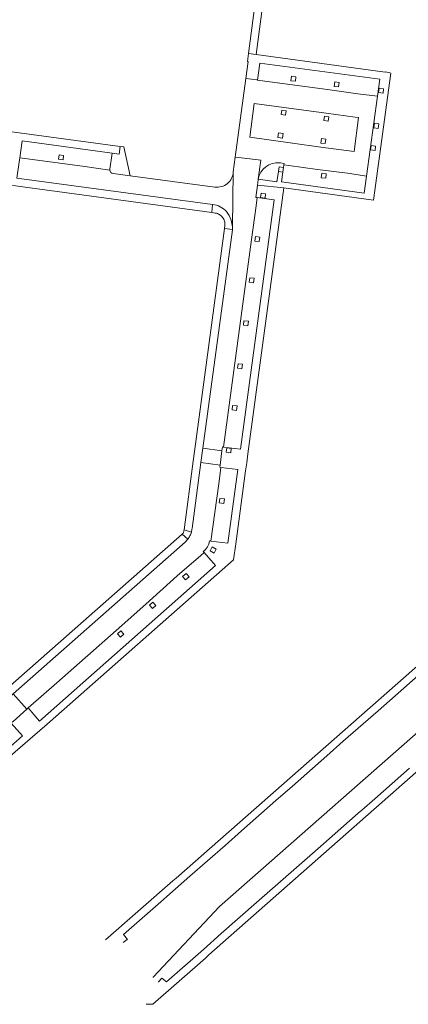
# Model space of a CAD drawing. Extents: x 152048 to 156914, y 461460 to 468786.
# Tile 210 of 256: x 154549 to 154652, y 467578 to 467838. Entities that reach past the tile are written whole.
import ezdxf

# ---------------------------------------------------------------- set-up
doc = ezdxf.new("R2010")
doc.units = 0
doc.header["$LTSCALE"] = 0.75
for name, color, linetype, lineweight in [('B-RO-VH-VERHARDING_ASFALT-GV', 251, 'CONTINUOUS', 18), ('B-RO-VH-VERHARDING_BETONSTRAATSTEEN-GV', 251, 'CONTINUOUS', 18), ('B-RO-VH-VERHARDING_TEGEL-GV', 251, 'CONTINUOUS', 18)]:
    doc.layers.add(name, color=color, linetype=linetype, lineweight=lineweight)

msp = doc.modelspace()

# ---------------------------------------------------------------- linework, layer by layer
at = {"layer": 'B-RO-VH-VERHARDING_ASFALT-GV'}
for points in [[(154678.263, 467723.574), (154679.898, 467735.726), (154680.663, 467741.414), (154681.154, 467745.06), (154682.3, 467753.583), (154683.062, 467759.255), (154684.419, 467769.346), (154684.657, 467771.12), (154684.983, 467773.545), (154685.635, 467778.537), (154683.643, 467778.799), (154668.647, 467667.568), (154668.047, 467664.942), (154666.99, 467662.462), (154665.523, 467660.235), (154663.683, 467658.306), (154601.674, 467603.782), (154584.121, 467585.063), (154584.106, 467585.045)], [(154678.263, 467723.574), (154679.898, 467735.726), (154680.663, 467741.414), (154681.154, 467745.06), (154682.3, 467753.583), (154683.062, 467759.255), (154684.419, 467769.346), (154684.657, 467771.12), (154684.983, 467773.545), (154685.635, 467778.537), (154683.643, 467778.799), (154668.647, 467667.568), (154668.047, 467664.942), (154666.99, 467662.462), (154665.523, 467660.235), (154663.683, 467658.306), (154601.674, 467603.782), (154584.121, 467585.063), (154584.106, 467585.045)], [(154584.121, 467585.063), (154601.674, 467603.782), (154663.683, 467658.306), (154665.523, 467660.235), (154666.99, 467662.462), (154668.047, 467664.942), (154668.647, 467667.568), (154683.643, 467778.799), (154678.19, 467779.515), (154665.852, 467687.995), (154664.954, 467682.439), (154663.609, 467676.987)], [(154584.121, 467585.063), (154601.674, 467603.782), (154663.683, 467658.306), (154665.523, 467660.235), (154666.99, 467662.462), (154668.047, 467664.942), (154668.647, 467667.568), (154683.643, 467778.799), (154678.19, 467779.515), (154665.852, 467687.995), (154664.954, 467682.439), (154663.609, 467676.987)]]:
    msp.add_lwpolyline(points, dxfattribs=at)
at = {"layer": 'B-RO-VH-VERHARDING_BETONSTRAATSTEEN-GV'}
for points in [[(154611.716, 467822.494), (154611.654, 467822.502), (154608.639, 467822.91), (154605.821, 467802.111), (154608.154, 467801.813), (154612.616, 467801.244), (154611.942, 467796.24)], [(154611.716, 467822.494), (154611.654, 467822.502), (154608.639, 467822.91), (154605.821, 467802.111), (154608.154, 467801.813), (154612.616, 467801.244), (154611.942, 467796.24)], [(154617.805, 467800.579), (154618.775, 467800.433), (154618.725, 467800.013), (154620.065, 467799.853), (154627.639, 467798.817), (154635.541, 467797.84), (154640.607, 467797.053), (154643.488, 467818.195), (154638.323, 467818.88), (154630.839, 467819.911), (154611.716, 467822.494)], [(154617.805, 467800.579), (154618.775, 467800.433), (154618.725, 467800.013), (154620.065, 467799.853), (154627.639, 467798.817), (154635.541, 467797.84), (154640.607, 467797.053), (154643.488, 467818.195), (154638.323, 467818.88), (154630.839, 467819.911), (154611.716, 467822.494)], [(154575.349, 467804.916), (154575.078, 467802.914), (154573.24, 467803.162), (154572.681, 467798.898)], [(154575.349, 467804.916), (154575.078, 467802.914), (154573.24, 467803.162), (154572.681, 467798.898)], [(154573.518, 467797.765), (154577.988, 467797.167), (154576.389, 467804.775), (154575.349, 467804.916)], [(154573.518, 467797.765), (154577.988, 467797.167), (154576.389, 467804.775), (154575.349, 467804.916)], [(154548.826, 467801.897), (154548.727, 467801.402), (154548.038, 467796.544), (154599.835, 467789.532)], [(154548.826, 467801.897), (154548.727, 467801.402), (154548.038, 467796.544), (154599.835, 467789.532)], [(154572.671, 467798.656), (154565.367, 467799.662), (154548.826, 467801.897)], [(154572.671, 467798.656), (154565.367, 467799.662), (154548.826, 467801.897)], [(154611.942, 467796.24), (154616.887, 467795.564), (154617.275, 467798.292), (154617.444, 467799.479), (154618.629, 467799.321), (154618.725, 467800.013), (154618.775, 467800.433), (154617.805, 467800.579)], [(154611.942, 467796.24), (154616.887, 467795.564), (154617.275, 467798.292), (154617.444, 467799.479), (154618.629, 467799.321), (154618.725, 467800.013), (154618.775, 467800.433), (154617.805, 467800.579)], [(154600.463, 467794.16), (154577.988, 467797.167), (154573.518, 467797.765)], [(154600.463, 467794.16), (154577.988, 467797.167), (154573.518, 467797.765)], [(154605.077, 467783.683), (154605.289, 467798.185)], [(154605.077, 467783.683), (154605.289, 467798.185)], [(154599.835, 467789.532), (154599.63, 467787.42), (154600.563, 467787.293)], [(154599.835, 467789.532), (154599.63, 467787.42), (154600.563, 467787.293)], [(154603.104, 467784.031), (154602.99, 467783.168), (154605.067, 467782.893)], [(154603.104, 467784.031), (154602.99, 467783.168), (154605.067, 467782.893)], [(154605.067, 467782.893), (154605.077, 467783.683)], [(154605.067, 467782.893), (154605.077, 467783.683)], [(154599.376, 467700.485), (154601.461, 467715.639), (154602.031, 467719.995), (154601.731, 467720.027), (154601.81, 467720.604), (154596.765, 467721.315), (154594.41, 467703.85)], [(154599.376, 467700.485), (154601.461, 467715.639), (154602.031, 467719.995), (154601.731, 467720.027), (154601.81, 467720.604), (154596.765, 467721.315), (154594.41, 467703.85)], [(154594.241, 467702.845), (154592.28, 467703.43), (154592.249, 467703.166), (154592.23, 467703.01), (154592.178, 467702.861), (154592.012, 467702.585), (154591.791, 467702.35), (154593.281, 467701.001)], [(154594.241, 467702.845), (154592.28, 467703.43), (154592.249, 467703.166), (154592.23, 467703.01), (154592.178, 467702.861), (154592.012, 467702.585), (154591.791, 467702.35), (154593.281, 467701.001)], [(154592.579, 467700.23), (154547.026, 467660.034), (154550.643, 467655.986), (154551.034, 467656.333), (154551.039, 467656.337), (154558.585, 467663.013), (154574.278, 467676.813), (154582.132, 467683.759), (154590.465, 467691.266), (154596.767, 467696.684), (154597.59, 467697.426), (154597.331, 467697.72)], [(154592.579, 467700.23), (154547.026, 467660.034), (154550.643, 467655.986), (154551.034, 467656.333), (154551.039, 467656.337), (154558.585, 467663.013), (154574.278, 467676.813), (154582.132, 467683.759), (154590.465, 467691.266), (154596.767, 467696.684), (154597.59, 467697.426), (154597.331, 467697.72)], [(154599.032, 467700.526), (154599.376, 467700.485)], [(154599.032, 467700.526), (154599.376, 467700.485)]]:
    msp.add_lwpolyline(points, dxfattribs=at)
for points in [[(154610.886, 467816.3), (154629.927, 467813.706), (154637.572, 467812.648), (154638.505, 467812.551), (154637.287, 467803.56), (154628.47, 467804.746), (154620.972, 467805.813), (154609.687, 467807.359)], [(154610.886, 467816.3), (154629.927, 467813.706), (154637.572, 467812.648), (154638.505, 467812.551), (154637.287, 467803.56), (154628.47, 467804.746), (154620.972, 467805.813), (154609.687, 467807.359)], [(154611.678, 467791.399), (154611.288, 467791.437), (154611.729, 467794.693), (154611.913, 467796.051), (154611.942, 467796.24), (154612.616, 467801.244), (154608.154, 467801.813), (154605.821, 467802.111), (154605.289, 467798.185), (154605.077, 467783.683), (154605.067, 467782.893), (154605.067, 467782.886), (154597.272, 467725.075), (154602.326, 467724.377), (154602.468, 467725.414), (154602.77, 467725.372), (154610.141, 467780.319), (154611.358, 467789.235)], [(154611.678, 467791.399), (154611.288, 467791.437), (154611.729, 467794.693), (154611.913, 467796.051), (154611.942, 467796.24), (154612.616, 467801.244), (154608.154, 467801.813), (154605.821, 467802.111), (154605.289, 467798.185), (154605.077, 467783.683), (154605.067, 467782.893), (154605.067, 467782.886), (154597.272, 467725.075), (154602.326, 467724.377), (154602.468, 467725.414), (154602.77, 467725.372), (154610.141, 467780.319), (154611.358, 467789.235)], [(154602.326, 467724.377), (154597.272, 467725.075), (154596.765, 467721.315), (154601.81, 467720.604)], [(154602.326, 467724.377), (154597.272, 467725.075), (154596.765, 467721.315), (154601.81, 467720.604)]]:
    msp.add_lwpolyline(points, close=True, dxfattribs=at)
for points in [[(154617.603, 467800.596, 0.3906515), (154611.942, 467796.24)], [(154611.942, 467796.24, -0.3906515), (154617.603, 467800.596)], [(154617.603, 467800.596, 0.3906515), (154611.942, 467796.24)], [(154611.942, 467796.24, -0.3906515), (154617.603, 467800.596)], [(154617.805, 467800.579, 0.03441), (154617.603, 467800.596)], [(154617.603, 467800.596, -0.03441), (154617.805, 467800.579)], [(154617.805, 467800.579, 0.03441), (154617.603, 467800.596)], [(154617.603, 467800.596, -0.03441), (154617.805, 467800.579)], [(154572.681, 467798.898, 0.057753), (154572.671, 467798.656)], [(154572.681, 467798.898, 0.057753), (154572.671, 467798.656)], [(154572.671, 467798.656, 0.3532863), (154573.518, 467797.765)], [(154573.518, 467797.765, -0.3532863), (154572.671, 467798.656)], [(154572.671, 467798.656, 0.3532863), (154573.518, 467797.765)], [(154573.518, 467797.765, -0.3532863), (154572.671, 467798.656)], [(154605.289, 467798.185, -0.4407408), (154600.463, 467794.16)], [(154605.289, 467798.185, -0.4407408), (154600.463, 467794.16)], [(154599.835, 467789.532, -0.0962167), (154601.853, 467788.956)], [(154601.853, 467788.956, 0.0962167), (154599.835, 467789.532)], [(154599.835, 467789.532, -0.0962167), (154601.853, 467788.956)], [(154601.853, 467788.956, 0.0962167), (154599.835, 467789.532)], [(154601.853, 467788.956, -0.0977589), (154603.5, 467787.657)], [(154603.5, 467787.657, 0.0977589), (154601.853, 467788.956)], [(154601.853, 467788.956, -0.0977589), (154603.5, 467787.657)], [(154603.5, 467787.657, 0.0977589), (154601.853, 467788.956)], [(154600.563, 467787.293, -0.0949225), (154601.629, 467786.898)], [(154600.563, 467787.293, -0.0949225), (154601.629, 467786.898)], [(154601.629, 467786.898, -0.0939666), (154602.48, 467786.142)], [(154601.629, 467786.898, -0.0939666), (154602.48, 467786.142)], [(154602.48, 467786.142, -0.0943235), (154602.99, 467785.146)], [(154602.48, 467786.142, -0.0943235), (154602.99, 467785.146)], [(154603.5, 467787.657, -0.097475), (154604.756, 467785.423)], [(154604.756, 467785.423, 0.097475), (154603.5, 467787.657)], [(154603.5, 467787.657, -0.097475), (154604.756, 467785.423)], [(154604.756, 467785.423, 0.097475), (154603.5, 467787.657)], [(154602.99, 467785.146, -0.0933068), (154603.104, 467784.031)], [(154602.99, 467785.146, -0.0933068), (154603.104, 467784.031)], [(154604.756, 467785.423, -0.067284), (154605.077, 467783.683)], [(154605.077, 467783.683, 0.067284), (154604.756, 467785.423)], [(154604.756, 467785.423, -0.067284), (154605.077, 467783.683)], [(154605.077, 467783.683, 0.067284), (154604.756, 467785.423)], [(154594.241, 467702.845, -0.0449752), (154593.84, 467701.88)], [(154593.84, 467701.88, 0.0449752), (154594.241, 467702.845)], [(154594.241, 467702.845, -0.0449752), (154593.84, 467701.88)], [(154593.84, 467701.88, 0.0449752), (154594.241, 467702.845)], [(154594.41, 467703.85, -0.0446838), (154594.241, 467702.845)], [(154594.41, 467703.85, -0.0446838), (154594.241, 467702.845)], [(154593.281, 467701.001, -0.0441262), (154592.579, 467700.23)], [(154593.281, 467701.001, -0.0441262), (154592.579, 467700.23)], [(154593.84, 467701.88, -0.0444706), (154593.281, 467701.001)], [(154593.281, 467701.001, 0.0444706), (154593.84, 467701.88)], [(154593.84, 467701.88, -0.0444706), (154593.281, 467701.001)], [(154593.281, 467701.001, 0.0444706), (154593.84, 467701.88)], [(154597.331, 467697.72, 0.1941667), (154599.032, 467700.526)], [(154597.331, 467697.72, 0.1941667), (154599.032, 467700.526)]]:
    msp.add_lwpolyline(points, format="xyb", dxfattribs=at)
at = {"layer": 'B-RO-VH-VERHARDING_TEGEL-GV'}
for points in [[(154609.356, 467829.502), (154611.337, 467829.231), (154614.542, 467853.406), (154612.553, 467853.675), (154610.05, 467834.932)], [(154609.356, 467829.502), (154611.337, 467829.231), (154614.542, 467853.406), (154612.553, 467853.675), (154610.05, 467834.932)], [(154612.315, 467826.962), (154644.1, 467822.684), (154643.488, 467818.195), (154640.607, 467797.053), (154639.991, 467792.541), (154618.106, 467795.538), (154618.465, 467798.131), (154617.275, 467798.292), (154616.887, 467795.564), (154611.942, 467796.24), (154611.913, 467796.051), (154611.729, 467794.693), (154618.712, 467793.991), (154642.422, 467790.738), (154647.01, 467824.346), (154646.736, 467824.413), (154645.531, 467824.616), (154645.53, 467824.608), (154611.337, 467829.231), (154609.356, 467829.502), (154609.091, 467827.424), (154609.247, 467827.402), (154608.639, 467822.91), (154611.654, 467822.502), (154611.716, 467822.494)], [(154612.315, 467826.962), (154644.1, 467822.684), (154643.488, 467818.195), (154640.607, 467797.053), (154639.991, 467792.541), (154618.106, 467795.538), (154618.465, 467798.131), (154617.275, 467798.292), (154616.887, 467795.564), (154611.942, 467796.24), (154611.913, 467796.051), (154611.729, 467794.693), (154618.712, 467793.991), (154642.422, 467790.738), (154647.01, 467824.346), (154646.736, 467824.413), (154645.531, 467824.616), (154645.53, 467824.608), (154611.337, 467829.231), (154609.356, 467829.502), (154609.091, 467827.424), (154609.247, 467827.402), (154608.639, 467822.91), (154611.654, 467822.502), (154611.716, 467822.494)], [(154643.488, 467818.195), (154644.1, 467822.684), (154612.315, 467826.962), (154611.716, 467822.494), (154630.839, 467819.911), (154638.323, 467818.88)], [(154643.488, 467818.195), (154644.1, 467822.684), (154612.315, 467826.962), (154611.716, 467822.494), (154630.839, 467819.911), (154638.323, 467818.88)], [(154620.569, 467822.306), (154620.73, 467823.494), (154621.918, 467823.336), (154621.758, 467822.145)], [(154620.569, 467822.306), (154620.73, 467823.494), (154621.918, 467823.336), (154621.758, 467822.145)], [(154632.008, 467820.807), (154632.169, 467821.995), (154633.358, 467821.837), (154633.198, 467820.645)], [(154632.008, 467820.807), (154632.169, 467821.995), (154633.358, 467821.837), (154633.198, 467820.645)], [(154643.762, 467819.149), (154643.922, 467820.337), (154645.111, 467820.179), (154644.951, 467818.988)], [(154643.762, 467819.149), (154643.922, 467820.337), (154645.111, 467820.179), (154644.951, 467818.988)], [(154610.886, 467816.3), (154609.687, 467807.359), (154620.972, 467805.813), (154628.47, 467804.746), (154637.287, 467803.56), (154638.505, 467812.551), (154637.572, 467812.648), (154629.927, 467813.706)], [(154610.886, 467816.3), (154609.687, 467807.359), (154620.972, 467805.813), (154628.47, 467804.746), (154637.287, 467803.56), (154638.505, 467812.551), (154637.572, 467812.648), (154629.927, 467813.706)], [(154617.993, 467813.333), (154618.154, 467814.521), (154619.342, 467814.363), (154619.182, 467813.172)], [(154617.993, 467813.333), (154618.154, 467814.521), (154619.342, 467814.363), (154619.182, 467813.172)], [(154629.279, 467811.75), (154629.44, 467812.938), (154630.629, 467812.78), (154630.468, 467811.589)], [(154629.279, 467811.75), (154629.44, 467812.938), (154630.629, 467812.78), (154630.468, 467811.589)], [(154642.495, 467809.856), (154642.656, 467811.044), (154643.845, 467810.886), (154643.684, 467809.694)], [(154642.495, 467809.856), (154642.656, 467811.044), (154643.845, 467810.886), (154643.684, 467809.694)], [(154617.139, 467807.305), (154617.3, 467808.494), (154618.488, 467808.335), (154618.328, 467807.144)], [(154617.139, 467807.305), (154617.3, 467808.494), (154618.488, 467808.335), (154618.328, 467807.144)], [(154628.481, 467805.823), (154628.642, 467807.011), (154629.831, 467806.852), (154629.671, 467805.661)], [(154628.481, 467805.823), (154628.642, 467807.011), (154629.831, 467806.852), (154629.671, 467805.661)], [(154641.657, 467803.981), (154641.817, 467805.169), (154643.006, 467805.011), (154642.846, 467803.82)], [(154641.657, 467803.981), (154641.817, 467805.169), (154643.006, 467805.011), (154642.846, 467803.82)], [(154559.062, 467801.519), (154559.223, 467802.707), (154560.412, 467802.549), (154560.251, 467801.358)], [(154559.062, 467801.519), (154559.223, 467802.707), (154560.412, 467802.549), (154560.251, 467801.358)], [(154640.607, 467797.053), (154635.541, 467797.84), (154627.639, 467798.817), (154620.065, 467799.853), (154618.725, 467800.013), (154618.629, 467799.321), (154618.465, 467798.131), (154618.106, 467795.538), (154639.991, 467792.541)], [(154640.607, 467797.053), (154635.541, 467797.84), (154627.639, 467798.817), (154620.065, 467799.853), (154618.725, 467800.013), (154618.629, 467799.321), (154618.465, 467798.131), (154618.106, 467795.538), (154639.991, 467792.541)], [(154628.596, 467796.641), (154628.757, 467797.829), (154629.945, 467797.67), (154629.785, 467796.479)], [(154628.596, 467796.641), (154628.757, 467797.829), (154629.945, 467797.67), (154629.785, 467796.479)], [(154611.678, 467791.399), (154611.358, 467789.235), (154610.141, 467780.319), (154602.77, 467725.372), (154607.238, 467724.778), (154616.138, 467790.783)], [(154611.678, 467791.399), (154611.358, 467789.235), (154610.141, 467780.319), (154602.77, 467725.372), (154607.238, 467724.778), (154616.138, 467790.783)], [(154612.534, 467791.377), (154612.695, 467792.566), (154613.883, 467792.407), (154613.723, 467791.216)], [(154612.534, 467791.377), (154612.695, 467792.566), (154613.883, 467792.407), (154613.723, 467791.216)], [(154610.996, 467779.884), (154611.156, 467781.073), (154612.345, 467780.914), (154612.185, 467779.723)], [(154610.996, 467779.884), (154611.156, 467781.073), (154612.345, 467780.914), (154612.185, 467779.723)], [(154609.51, 467768.988), (154609.671, 467770.176), (154610.86, 467770.018), (154610.699, 467768.827)], [(154609.51, 467768.988), (154609.671, 467770.176), (154610.86, 467770.018), (154610.699, 467768.827)], [(154607.99, 467757.607), (154608.15, 467758.796), (154609.339, 467758.637), (154609.179, 467757.446)], [(154607.99, 467757.607), (154608.15, 467758.796), (154609.339, 467758.637), (154609.179, 467757.446)], [(154606.416, 467746.239), (154606.577, 467747.427), (154607.765, 467747.269), (154607.605, 467746.077)], [(154606.416, 467746.239), (154606.577, 467747.427), (154607.765, 467747.269), (154607.605, 467746.077)], [(154604.984, 467735.204), (154605.144, 467736.392), (154606.333, 467736.234), (154606.173, 467735.043)], [(154604.984, 467735.204), (154605.144, 467736.392), (154606.333, 467736.234), (154606.173, 467735.043)], [(154603.445, 467723.973), (154603.606, 467725.161), (154604.794, 467725.003), (154604.634, 467723.812)], [(154603.445, 467723.973), (154603.606, 467725.161), (154604.794, 467725.003), (154604.634, 467723.812)], [(154602.031, 467719.995), (154601.461, 467715.639), (154599.376, 467700.485), (154603.882, 467699.946), (154606.535, 467719.386)], [(154602.031, 467719.995), (154601.461, 467715.639), (154599.376, 467700.485), (154603.882, 467699.946), (154606.535, 467719.386)], [(154601.617, 467710.603), (154601.778, 467711.792), (154602.966, 467711.633), (154602.806, 467710.442)], [(154601.617, 467710.603), (154601.778, 467711.792), (154602.966, 467711.633), (154602.806, 467710.442)], [(154551.039, 467656.337), (154554.064, 467652.841), (154600.594, 467694.024), (154597.59, 467697.426), (154596.767, 467696.684), (154590.465, 467691.266), (154582.132, 467683.759), (154574.278, 467676.813), (154558.585, 467663.013)], [(154551.039, 467656.337), (154554.064, 467652.841), (154600.594, 467694.024), (154597.59, 467697.426), (154596.767, 467696.684), (154590.465, 467691.266), (154582.132, 467683.759), (154574.278, 467676.813), (154558.585, 467663.013)], [(154599.187, 467697.912), (154599.767, 467698.962), (154600.818, 467698.385), (154600.238, 467697.332)], [(154599.187, 467697.912), (154599.767, 467698.962), (154600.818, 467698.385), (154600.238, 467697.332)], [(154592.701, 467690.249), (154591.907, 467691.147), (154592.804, 467691.943), (154593.6, 467691.043)], [(154592.701, 467690.249), (154591.907, 467691.147), (154592.804, 467691.943), (154593.6, 467691.043)], [(154583.92, 467682.643), (154583.126, 467683.541), (154584.023, 467684.337), (154584.82, 467683.437)], [(154583.92, 467682.643), (154583.126, 467683.541), (154584.023, 467684.337), (154584.82, 467683.437)], [(154575.425, 467675.074), (154574.631, 467675.973), (154575.528, 467676.768), (154576.325, 467675.868)], [(154575.425, 467675.074), (154574.631, 467675.973), (154575.528, 467676.768), (154576.325, 467675.868)]]:
    msp.add_lwpolyline(points, close=True, dxfattribs=at)
for points in [[(154548.727, 467801.402), (154548.826, 467801.897), (154549.464, 467806.38), (154573.24, 467803.162), (154575.078, 467802.914), (154575.349, 467804.916), (154543.355, 467809.245)], [(154548.727, 467801.402), (154548.826, 467801.897), (154549.464, 467806.38), (154573.24, 467803.162), (154575.078, 467802.914), (154575.349, 467804.916), (154543.355, 467809.245)], [(154573.24, 467803.162), (154549.464, 467806.38), (154548.826, 467801.897), (154565.367, 467799.662), (154572.671, 467798.656)], [(154573.24, 467803.162), (154549.464, 467806.38), (154548.826, 467801.897), (154565.367, 467799.662), (154572.671, 467798.656)], [(154487.577, 467802.58), (154545.889, 467794.733), (154548.262, 467794.396), (154599.63, 467787.42), (154599.835, 467789.532), (154548.038, 467796.544)], [(154487.577, 467802.58), (154545.889, 467794.733), (154548.262, 467794.396), (154599.63, 467787.42), (154599.835, 467789.532), (154548.038, 467796.544)], [(154572.681, 467798.898), (154573.24, 467803.162)], [(154572.681, 467798.898), (154573.24, 467803.162)], [(154551.509, 467648.143), (154551.513, 467648.147), (154554.066, 467650.392), (154554.172, 467650.479), (154555.341, 467651.448), (154605.417, 467695.568), (154605.97, 467699.745), (154608.588, 467719.111), (154608.873, 467721.218), (154609.195, 467723.6), (154618.712, 467793.991), (154611.729, 467794.693), (154611.288, 467791.437), (154611.678, 467791.399), (154616.138, 467790.783), (154607.238, 467724.778), (154602.77, 467725.372), (154602.468, 467725.414), (154602.326, 467724.377), (154601.81, 467720.604), (154601.731, 467720.027), (154602.031, 467719.995), (154606.535, 467719.386), (154603.882, 467699.946), (154599.376, 467700.485), (154599.032, 467700.526)], [(154551.509, 467648.143), (154551.513, 467648.147), (154554.066, 467650.392), (154554.172, 467650.479), (154555.341, 467651.448), (154605.417, 467695.568), (154605.97, 467699.745), (154608.588, 467719.111), (154608.873, 467721.218), (154609.195, 467723.6), (154618.712, 467793.991), (154611.729, 467794.693), (154611.288, 467791.437), (154611.678, 467791.399), (154616.138, 467790.783), (154607.238, 467724.778), (154602.77, 467725.372), (154602.468, 467725.414), (154602.326, 467724.377), (154601.81, 467720.604), (154601.731, 467720.027), (154602.031, 467719.995), (154606.535, 467719.386), (154603.882, 467699.946), (154599.376, 467700.485), (154599.032, 467700.526)], [(154602.99, 467783.168), (154595.505, 467727.434), (154595.336, 467726.173), (154594.723, 467721.608), (154592.28, 467703.43), (154594.241, 467702.845)], [(154602.99, 467783.168), (154595.505, 467727.434), (154595.336, 467726.173), (154594.723, 467721.608), (154592.28, 467703.43), (154594.241, 467702.845)], [(154594.41, 467703.85), (154596.765, 467721.315), (154597.272, 467725.075), (154605.067, 467782.886), (154605.067, 467782.893), (154602.99, 467783.168)], [(154594.41, 467703.85), (154596.765, 467721.315), (154597.272, 467725.075), (154605.067, 467782.886), (154605.067, 467782.893), (154602.99, 467783.168)], [(154659.783, 467685.843), (154661.412, 467698.05), (154662.187, 467703.436), (154663.859, 467715.614), (154664.606, 467721.324), (154666.27, 467733.511), (154667.042, 467739.209), (154668.682, 467751.41), (154669.443, 467757.099), (154671.117, 467769.317), (154671.859, 467774.864), (154672.582, 467780.261), (154670.571, 467780.532), (154655.473, 467668.679), (154590.22, 467611.329), (154589.323, 467610.59), (154571.475, 467594.948)], [(154659.783, 467685.843), (154661.412, 467698.05), (154662.187, 467703.436), (154663.859, 467715.614), (154664.606, 467721.324), (154666.27, 467733.511), (154667.042, 467739.209), (154668.682, 467751.41), (154669.443, 467757.099), (154671.117, 467769.317), (154671.859, 467774.864), (154672.582, 467780.261), (154670.571, 467780.532), (154655.473, 467668.679), (154590.22, 467611.329), (154589.323, 467610.59), (154571.475, 467594.948)], [(154582.252, 467577.95), (154583.981, 467577.91), (154597.941, 467590.128), (154598.826, 467590.962), (154675.111, 467658.133), (154679.016, 467686.71), (154690.335, 467770.377), (154688.311, 467770.611), (154686.712, 467758.756)], [(154582.252, 467577.95), (154583.981, 467577.91), (154597.941, 467590.128), (154598.826, 467590.962), (154675.111, 467658.133), (154679.016, 467686.71), (154690.335, 467770.377), (154688.311, 467770.611), (154686.712, 467758.756)], [(154593.281, 467701.001), (154591.791, 467702.35), (154546.297, 467662.219), (154544.996, 467661.072), (154545.009, 467661.058), (154543.31, 467659.59), (154533.867, 467651.251), (154526.098, 467644.445), (154524.75, 467643.25), (154526.07, 467641.542), (154527.408, 467642.723)], [(154593.281, 467701.001), (154591.791, 467702.35), (154546.297, 467662.219), (154544.996, 467661.072), (154545.009, 467661.058), (154543.31, 467659.59), (154533.867, 467651.251), (154526.098, 467644.445), (154524.75, 467643.25), (154526.07, 467641.542), (154527.408, 467642.723)], [(154527.408, 467642.723), (154543.406, 467656.84), (154547.026, 467660.034), (154592.579, 467700.23)], [(154527.408, 467642.723), (154543.406, 467656.84), (154547.026, 467660.034), (154592.579, 467700.23)], [(154597.331, 467697.72), (154597.59, 467697.426), (154600.594, 467694.024), (154554.064, 467652.841), (154551.039, 467656.337), (154551.034, 467656.333), (154550.643, 467655.986), (154547.01, 467652.765), (154546.541, 467652.349), (154546.544, 467652.345), (154549.536, 467648.962), (154533.537, 467634.869), (154531.888, 467636.746), (154531.024, 467635.984), (154534.007, 467632.799), (154535.39, 467634.015), (154543.164, 467640.832), (154544.946, 467642.394), (154551.509, 467648.143)], [(154597.331, 467697.72), (154597.59, 467697.426), (154600.594, 467694.024), (154554.064, 467652.841), (154551.039, 467656.337), (154551.034, 467656.333), (154550.643, 467655.986), (154547.01, 467652.765), (154546.541, 467652.349), (154546.544, 467652.345), (154549.536, 467648.962), (154533.537, 467634.869), (154531.888, 467636.746), (154531.024, 467635.984), (154534.007, 467632.799), (154535.39, 467634.015), (154543.164, 467640.832), (154544.946, 467642.394), (154551.509, 467648.143)], [(154576.175, 467594.258), (154577.257, 467595.031), (154577.304, 467595.065), (154576.297, 467596.413), (154586.138, 467605.036), (154587.755, 467606.453), (154593.812, 467611.796), (154603.146, 467619.971), (154607.466, 467623.803), (154616.611, 467631.839), (154620.964, 467635.602), (154630.078, 467643.673), (154634.4, 467647.498), (154643.654, 467655.6), (154648.18, 467659.504), (154657.375, 467667.615), (154659.051, 467680.035), (154659.783, 467685.843)], [(154576.175, 467594.258), (154577.257, 467595.031), (154577.304, 467595.065), (154576.297, 467596.413), (154586.138, 467605.036), (154587.755, 467606.453), (154593.812, 467611.796), (154603.146, 467619.971), (154607.466, 467623.803), (154616.611, 467631.839), (154620.964, 467635.602), (154630.078, 467643.673), (154634.4, 467647.498), (154643.654, 467655.6), (154648.18, 467659.504), (154657.375, 467667.615), (154659.051, 467680.035), (154659.783, 467685.843)], [(154651.961, 467640.406), (154642.744, 467632.287), (154639.323, 467629.288), (154638.375, 467628.461), (154629.219, 467620.407), (154624.844, 467616.553), (154615.727, 467608.546), (154611.503, 467604.838), (154602.133, 467596.625), (154597.428, 467592.45), (154587.662, 467583.822), (154586.392, 467584.857), (154586.395, 467584.871), (154585.501, 467583.881), (154585.481, 467583.873), (154585.461, 467583.864), (154585.443, 467583.852), (154585.426, 467583.839)], [(154651.961, 467640.406), (154642.744, 467632.287), (154639.323, 467629.288), (154638.375, 467628.461), (154629.219, 467620.407), (154624.844, 467616.553), (154615.727, 467608.546), (154611.503, 467604.838), (154602.133, 467596.625), (154597.428, 467592.45), (154587.662, 467583.822), (154586.392, 467584.857), (154586.395, 467584.871), (154585.501, 467583.881), (154585.481, 467583.873), (154585.461, 467583.864), (154585.443, 467583.852), (154585.426, 467583.839)]]:
    msp.add_lwpolyline(points, dxfattribs=at)
for points in [[(154572.671, 467798.656, -0.057753), (154572.681, 467798.898)], [(154572.671, 467798.656, -0.057753), (154572.681, 467798.898)], [(154594.241, 467702.845, 0.0446838), (154594.41, 467703.85)], [(154594.241, 467702.845, 0.0446838), (154594.41, 467703.85)], [(154592.579, 467700.23, 0.0441262), (154593.281, 467701.001)], [(154592.579, 467700.23, 0.0441262), (154593.281, 467701.001)], [(154599.032, 467700.526, -0.1941667), (154597.331, 467697.72)], [(154599.032, 467700.526, -0.1941667), (154597.331, 467697.72)]]:
    msp.add_lwpolyline(points, format="xyb", dxfattribs=at)

doc.saveas('drawing.dxf')
